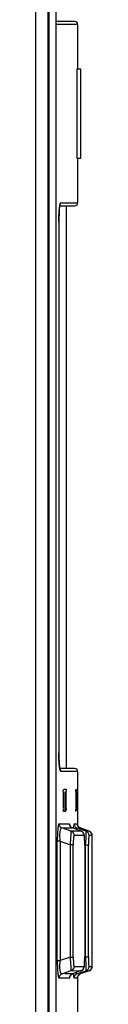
# Model space of a CAD drawing. Header units: inches. Extents: x 0 to 82.7, y 0 to 58.5.
# Tile 24 of 67: x 39.262 to 39.412, y 30.884 to 33.502. Entities that reach past the tile are written whole.
import ezdxf

# ---------------------------------------------------------------- set-up
doc = ezdxf.new("R2010")
doc.units = ezdxf.units.IN
doc.header["$LTSCALE"] = 4.547244
doc.header["$MEASUREMENT"] = 0
doc.layers.get('0').update_dxf_attribs({"linetype": 'CONTINUOUS'})

msp = doc.modelspace()

# ---------------------------------------------------------------- linework, layer by layer
at = {"color": 7, "linetype": 'CONTINUOUS'}
for p, q in [((39.2616, 20.1395), (39.2616, 35.8543)), ((39.2944, 20.1189), (39.2944, 35.8543)), ((39.2979, 20.0854), (39.2979, 35.854)), ((39.3151, 33.5265), (39.3151, 28.4253)), ((39.3652, 33.4975), (39.3151, 33.4975)), ((39.3731, 33.4897), (39.3151, 33.4897)), ((39.3731, 33.4897), (39.3731, 33.3708)), ((39.3714, 33.3708), (39.3714, 33.1345)), ((39.3814, 33.3708), (39.3714, 33.3708)), ((39.3814, 33.1345), (39.3814, 33.3708)), ((39.3714, 33.1345), (39.3814, 33.1345)), ((39.3731, 33.1345), (39.3731, 33.0152)), ((39.3279, 33.0152), (39.3726, 33.0152)), ((39.3238, 32.9897), (39.3232, 32.971)), ((39.3261, 33.0074), (39.3647, 33.0074)), ((39.3436, 31.5113), (39.3436, 33.0074)), ((39.3232, 32.9641), (39.3232, 31.553)), ((39.3232, 32.9641), (39.3232, 32.9641)), ((39.3232, 31.5546), (39.3232, 31.5546)), ((39.3652, 31.5113), (39.3256, 31.5113)), ((39.3273, 31.504), (39.3279, 31.5034)), ((39.3731, 31.5034), (39.3279, 31.5034)), ((39.3731, 31.5034), (39.3731, 31.3597)), ((39.335, 31.4483), (39.335, 31.405)), ((39.3357, 31.4562), (39.3415, 31.4562)), ((39.3388, 31.4483), (39.3388, 31.405)), ((39.3428, 31.4483), (39.3388, 31.4483)), ((39.3428, 31.405), (39.3428, 31.4483)), ((39.368, 31.4483), (39.3681, 31.4551)), ((39.368, 31.4483), (39.368, 31.405)), ((39.3705, 31.405), (39.3705, 31.4483)), ((39.3422, 31.3971), (39.3357, 31.3971)), ((39.3388, 31.405), (39.3428, 31.405)), ((39.3705, 31.405), (39.3705, 31.3982)), ((39.3237, 31.3641), (39.3516, 31.3641)), ((39.3563, 31.3442), (39.3315, 31.353)), ((39.3353, 31.353), (39.3571, 31.353)), ((39.3593, 31.3442), (39.3563, 31.3442)), ((39.3571, 31.353), (39.3593, 31.353)), ((39.3593, 31.353), (39.3593, 31.353)), ((39.3827, 31.3443), (39.3593, 31.3442)), ((39.3828, 31.3442), (39.3594, 31.353)), ((39.3634, 31.3641), (39.3721, 31.3641)), ((39.3843, 31.3482), (39.3711, 31.353)), ((39.3795, 31.3529), (39.3793, 31.353)), ((39.3803, 31.353), (39.3795, 31.3529)), ((39.4041, 31.3443), (39.3803, 31.353)), ((39.3803, 31.353), (39.3803, 31.353)), ((39.3803, 31.353), (39.3854, 31.3511)), ((39.3827, 31.3443), (39.3828, 31.3442)), ((39.3828, 31.3442), (39.3828, 31.3442)), ((39.3953, 31.3443), (39.3843, 31.3482)), ((39.3854, 31.3511), (39.4018, 31.3451)), ((39.4041, 31.3443), (39.3953, 31.3443)), ((39.3956, 31.3435), (39.3953, 31.3443)), ((39.4018, 31.3451), (39.4041, 31.3443)), ((39.4041, 31.3443), (39.4041, 31.3443)), ((39.3191, 31.0003), (39.3191, 31.3176)), ((39.3268, 31.3176), (39.3191, 31.3176)), ((39.3268, 31.3176), (39.3268, 31.0003)), ((39.3268, 31.3176), (39.3538, 31.3081)), ((39.3904, 31.3332), (39.364, 31.3332)), ((39.3942, 31.3077), (39.3956, 31.3259)), ((39.4022, 31.3239), (39.402, 31.3122)), ((39.4118, 31.3332), (39.4031, 31.3332)), ((39.412, 31.3275), (39.4119, 31.3328)), ((39.412, 31.3306), (39.412, 31.3312)), ((39.412, 31.3275), (39.412, 31.3299)), ((39.4121, 31.322), (39.412, 31.3275)), ((39.4121, 31.3072), (39.412, 31.3275)), ((39.4121, 31.3117), (39.4121, 31.322)), ((39.3538, 31.0098), (39.3538, 31.3081)), ((39.3615, 31.3081), (39.3538, 31.3081)), ((39.3615, 31.0098), (39.3615, 31.3081)), ((39.392, 31.3103), (39.392, 31.0112)), ((39.392, 31.3067), (39.392, 31.3067)), ((39.3942, 31.0102), (39.3942, 31.3077)), ((39.402, 31.3077), (39.3942, 31.3077)), ((39.402, 31.0102), (39.402, 31.3077)), ((39.4121, 31.0052), (39.4121, 31.3117)), ((39.3191, 31.0003), (39.3268, 31.0003)), ((39.3538, 31.0098), (39.3268, 31.0003)), ((39.3538, 31.0098), (39.3615, 31.0098)), ((39.3917, 30.9942), (39.392, 31.0064)), ((39.392, 31.0112), (39.392, 31.0112)), ((39.392, 31.0058), (39.392, 31.0112)), ((39.3942, 31.0102), (39.402, 31.0102)), ((39.3947, 31.0039), (39.3942, 31.0102)), ((39.3956, 30.9922), (39.3947, 31.0039)), ((39.412, 30.9932), (39.4121, 31.0052)), ((39.4121, 31.006), (39.4121, 31.0107)), ((39.3315, 30.9649), (39.3563, 30.9737)), ((39.3563, 30.9737), (39.3802, 30.9736)), ((39.3828, 30.9737), (39.3594, 30.9649)), ((39.364, 30.9847), (39.3904, 30.9847)), ((39.3802, 30.9736), (39.3827, 30.9736)), ((39.4041, 30.9736), (39.3803, 30.9649)), ((39.3828, 30.9737), (39.3827, 30.9736)), ((39.3828, 30.9737), (39.3828, 30.9737)), ((39.3842, 30.9696), (39.3953, 30.9736)), ((39.4041, 30.9736), (39.3853, 30.9667)), ((39.3982, 30.9736), (39.4015, 30.9736)), ((39.4015, 30.9736), (39.4036, 30.9736)), ((39.4031, 30.9847), (39.4114, 30.9847)), ((39.4041, 30.9736), (39.4041, 30.9736)), ((39.412, 30.9895), (39.412, 30.9932)), ((39.3516, 30.9538), (39.3237, 30.9538)), ((39.3418, 30.9649), (39.3393, 30.9649)), ((39.3593, 30.9649), (39.3418, 30.9649)), ((39.3593, 30.9649), (39.3593, 30.9649)), ((39.3726, 30.9538), (39.3634, 30.9538)), ((39.3704, 30.9651), (39.3711, 30.9649)), ((39.3711, 30.9649), (39.3842, 30.9696)), ((39.3726, 30.9538), (39.3727, 30.9552)), ((39.3731, 30.9585), (39.3731, 30.7593)), ((39.3794, 30.9649), (39.3802, 30.9649)), ((39.3802, 30.9649), (39.3803, 30.9649)), ((39.3853, 30.9667), (39.3803, 30.9649)), ((39.3803, 30.9649), (39.3803, 30.9649))]:
    msp.add_line(p, q, dxfattribs=at)
for points in [[(39.3232, 32.9646), (39.3232, 32.9678), (39.3232, 32.971), (39.3233, 32.9741), (39.3234, 32.9771), (39.3235, 32.98), (39.3236, 32.9829), (39.3237, 32.9856), (39.3238, 32.9883), (39.3239, 32.9908), (39.3241, 32.9932), (39.3242, 32.9955), (39.3244, 32.9976), (39.3246, 32.9996), (39.3248, 33.0015), (39.325, 33.0032), (39.3252, 33.0047), (39.3254, 33.0061), (39.3256, 33.0074), (39.3257, 33.0085), (39.3259, 33.0094), (39.3261, 33.0101), (39.3261, 33.0102)], [(39.3238, 31.5309), (39.3236, 31.5334), (39.3235, 31.536), (39.3235, 31.5386), (39.3234, 31.5414), (39.3233, 31.5442), (39.3233, 31.5471), (39.3232, 31.55), (39.3232, 31.553)], [(39.3242, 31.5241), (39.324, 31.5263), (39.3239, 31.5286), (39.3238, 31.5309)], [(39.3264, 31.5077), (39.3263, 31.5078), (39.3262, 31.5081), (39.3261, 31.5086), (39.3259, 31.5093), (39.3258, 31.5102), (39.3256, 31.5112), (39.3254, 31.5123), (39.3252, 31.5136), (39.325, 31.5151), (39.3248, 31.5166), (39.3247, 31.5183), (39.3245, 31.5201), (39.3243, 31.5221), (39.3242, 31.5241)], [(39.3593, 31.353), (39.3575, 31.3538), (39.3558, 31.355), (39.3545, 31.3563), (39.3536, 31.3576), (39.3531, 31.3586), (39.3528, 31.3593), (39.3527, 31.3597), (39.3527, 31.3597)], [(39.3744, 31.3578), (39.3738, 31.3588), (39.3734, 31.3598), (39.3731, 31.3607), (39.3729, 31.3615), (39.3728, 31.3621), (39.3727, 31.3624), (39.3727, 31.3625)], [(39.3804, 31.353), (39.379, 31.3535), (39.3779, 31.3542), (39.3768, 31.355), (39.3759, 31.3559), (39.3751, 31.3568), (39.3744, 31.3578)], [(39.392, 31.3103), (39.392, 31.3132), (39.392, 31.3161), (39.3919, 31.3187), (39.3918, 31.3212), (39.3917, 31.3236), (39.3916, 31.3257), (39.3915, 31.3277), (39.3913, 31.3294), (39.3912, 31.331), (39.391, 31.3324), (39.3908, 31.3337), (39.3906, 31.335), (39.3902, 31.3363), (39.3897, 31.3377), (39.3889, 31.3392), (39.3877, 31.3409), (39.3861, 31.3424), (39.3841, 31.3437), (39.3828, 31.3442)], [(39.4119, 31.3317), (39.4119, 31.3322), (39.4119, 31.3326), (39.4119, 31.333), (39.4119, 31.3334), (39.4119, 31.3338), (39.4118, 31.3343), (39.4117, 31.3349), (39.4116, 31.3356), (39.4114, 31.3364), (39.4111, 31.3374), (39.4106, 31.3385), (39.41, 31.3395), (39.4093, 31.3405), (39.4085, 31.3414), (39.4076, 31.3423), (39.4065, 31.3431), (39.4053, 31.3437), (39.4041, 31.3443)], [(39.3828, 30.9737), (39.3842, 30.9743), (39.3862, 30.9756), (39.3878, 30.9772), (39.389, 30.9789), (39.3898, 30.9805), (39.3903, 30.9819), (39.3906, 30.9832), (39.3909, 30.9845), (39.3911, 30.9858), (39.3912, 30.9873), (39.3914, 30.9889), (39.3915, 30.9908), (39.3916, 30.9928), (39.3917, 30.9951), (39.3918, 30.9975), (39.3919, 31.0001), (39.392, 31.0029), (39.392, 31.0058)], [(39.4041, 30.9736), (39.4052, 30.9741), (39.4064, 30.9747), (39.4074, 30.9755), (39.4084, 30.9763), (39.4092, 30.9772), (39.4099, 30.9782), (39.4105, 30.9792), (39.4109, 30.9802), (39.4113, 30.9812), (39.4116, 30.982), (39.4117, 30.9828), (39.4118, 30.9834), (39.4118, 30.9839), (39.4119, 30.9843), (39.4119, 30.9847), (39.4119, 30.985), (39.4119, 30.9854), (39.4119, 30.9858), (39.4119, 30.9863)], [(39.412, 30.9868), (39.412, 30.9874), (39.412, 30.9895)], [(39.3527, 30.9585), (39.3526, 30.9582), (39.3526, 30.9581), (39.3527, 30.9584), (39.3529, 30.9589), (39.3533, 30.9597), (39.3539, 30.9607), (39.3548, 30.9618), (39.356, 30.9631), (39.3577, 30.9642), (39.3593, 30.9649)], [(39.3727, 30.9553), (39.3727, 30.9552), (39.3727, 30.9551), (39.3727, 30.9552), (39.3727, 30.9553), (39.3727, 30.9557), (39.3728, 30.9563), (39.3731, 30.9572), (39.3734, 30.9581), (39.3739, 30.9592), (39.3745, 30.9603), (39.3753, 30.9614), (39.3763, 30.9624), (39.3769, 30.963)], [(39.3769, 30.963), (39.3772, 30.9632), (39.3776, 30.9635), (39.378, 30.9637), (39.3783, 30.964), (39.3787, 30.9642), (39.3791, 30.9644), (39.3795, 30.9646), (39.3799, 30.9648)]]:
    msp.add_lwpolyline(points, dxfattribs=at)
for centre, radius, start, end in [((39.3652, 33.4897), 0.00787, 0, 90), ((39.3652, 33.0152), 0.00787, 270.0001, 360), ((39.9229, 32.963), 0.5997, 179.2414, 179.9019), ((39.3652, 31.5034), 0.00787, 0, 89.9999), ((39.4001, 31.3333), 0.0117, 22.8642, 53.0643), ((40.0193, 31.3077), 0.6173, 179.5786, 179.9991), ((38.8982, 31.0115), 0.4938, 359.4106, 359.9645), ((37.3548, 31.008), 2.0573, 359.6115, 359.9448)]:
    msp.add_arc(centre, radius, start, end, dxfattribs=at)
for points, knots in [([(39.3279, 33.0152), (39.3272, 33.0151), (39.3263, 33.0122), (39.3247, 33.0044), (39.3242, 32.996), (39.3238, 32.9897)], [0, 0, 0, 0, 0.082543, 0.280288, 1, 1, 1, 1]), ([(39.3232, 31.5546), (39.3232, 31.5434), (39.3234, 31.5282), (39.3254, 31.5116), (39.3262, 31.5056), (39.3273, 31.504)], [0, 0, 0, 0, 0.661156, 0.886118, 1, 1, 1, 1]), ([(39.335, 31.4483), (39.335, 31.4492), (39.3349, 31.4503), (39.3354, 31.4553), (39.3356, 31.4542)], [0, 0, 0, 0, 0.470096, 1, 1, 1, 1]), ([(39.3422, 31.4562), (39.3428, 31.4562), (39.3424, 31.4528), (39.3427, 31.4514), (39.3426, 31.4498)], [0, 0, 0, 0, 0.258315, 1, 1, 1, 1]), ([(39.3704, 31.4562), (39.3709, 31.4562), (39.3699, 31.4528), (39.3705, 31.4515), (39.3705, 31.4499)], [0, 0, 0, 0, 0.250494, 1, 1, 1, 1]), ([(39.3357, 31.3971), (39.3351, 31.3971), (39.3354, 31.4005), (39.3351, 31.4019), (39.3352, 31.4035)], [0, 0, 0, 0, 0.259505, 1, 1, 1, 1]), ([(39.3388, 31.405), (39.3388, 31.4041), (39.3387, 31.4019), (39.339, 31.4002), (39.3385, 31.3979), (39.3384, 31.399), (39.3384, 31.3994)], [0, 0, 0, 0, 0.353652, 0.805344, 0.867107, 1, 1, 1, 1]), ([(39.3428, 31.405), (39.3428, 31.4041), (39.3429, 31.403), (39.3424, 31.3981), (39.3423, 31.3991)], [0, 0, 0, 0, 0.470491, 1, 1, 1, 1]), ([(39.3682, 31.3971), (39.3677, 31.3971), (39.3686, 31.4005), (39.368, 31.4018), (39.368, 31.4034)], [0, 0, 0, 0, 0.250916, 1, 1, 1, 1]), ([(39.3237, 31.3641), (39.3226, 31.3637), (39.3214, 31.3583), (39.3201, 31.3497), (39.3193, 31.3348), (39.3191, 31.3237), (39.3191, 31.3176)], [0, 0, 0, 0, 0.077163, 0.285878, 0.611718, 1, 1, 1, 1]), ([(39.3268, 31.3176), (39.3261, 31.3264), (39.3254, 31.3348), (39.3282, 31.3536), (39.3315, 31.353)], [0, 0, 0, 0, 0.723177, 1, 1, 1, 1]), ([(39.3538, 31.3081), (39.3545, 31.3166), (39.3552, 31.3286), (39.3566, 31.3407), (39.3563, 31.3442)], [0, 0, 0, 0, 0.70243, 1, 1, 1, 1]), ([(39.3634, 31.3641), (39.3625, 31.3635), (39.3629, 31.3585), (39.3621, 31.3551), (39.3619, 31.3521)], [0, 0, 0, 0, 0.254863, 1, 1, 1, 1]), ([(39.3711, 31.353), (39.3707, 31.3531), (39.3693, 31.3518), (39.3692, 31.3504), (39.369, 31.3494)], [0, 0, 0, 0, 0.312507, 1, 1, 1, 1]), ([(39.3956, 31.3259), (39.3957, 31.328), (39.3959, 31.3339), (39.3964, 31.3398), (39.3956, 31.3435)], [0, 0, 0, 0, 0.358489, 1, 1, 1, 1]), ([(39.364, 31.3332), (39.3634, 31.3332), (39.3628, 31.3298), (39.3621, 31.3256), (39.3616, 31.3173), (39.3615, 31.3114), (39.3615, 31.3081)], [0, 0, 0, 0, 0.076557, 0.28573, 0.611674, 1, 1, 1, 1]), ([(39.392, 31.3067), (39.392, 31.3101), (39.3919, 31.3161), (39.3919, 31.3249), (39.3909, 31.3292), (39.3911, 31.3332), (39.3904, 31.3332)], [0, 0, 0, 0, 0.379244, 0.705318, 0.922521, 1, 1, 1, 1]), ([(39.4031, 31.3332), (39.4024, 31.3328), (39.403, 31.3288), (39.4023, 31.3262), (39.4022, 31.3239)], [0, 0, 0, 0, 0.256289, 1, 1, 1, 1]), ([(39.3191, 31.0003), (39.3191, 30.9942), (39.3193, 30.9831), (39.3201, 30.9682), (39.3214, 30.9596), (39.3226, 30.9542), (39.3237, 30.9538)], [0, 0, 0, 0, 0.388291, 0.714191, 0.922891, 1, 1, 1, 1]), ([(39.3315, 30.9649), (39.3282, 30.9643), (39.3254, 30.9831), (39.3261, 30.9915), (39.3268, 31.0003)], [0, 0, 0, 0, 0.277183, 1, 1, 1, 1]), ([(39.3563, 30.9737), (39.3566, 30.9772), (39.3552, 30.9893), (39.3545, 31.0013), (39.3538, 31.0098)], [0, 0, 0, 0, 0.297694, 1, 1, 1, 1]), ([(39.3615, 31.0098), (39.3615, 31.0065), (39.3617, 31.0005), (39.3621, 30.9924), (39.3628, 30.988), (39.3634, 30.9848), (39.364, 30.9847)], [0, 0, 0, 0, 0.388638, 0.715016, 0.92285, 1, 1, 1, 1]), ([(39.402, 31.0102), (39.402, 31.0083), (39.402, 31.0017), (39.4022, 30.9951), (39.4024, 30.9903)], [0, 0, 0, 0, 0.282263, 1, 1, 1, 1]), ([(39.3827, 30.9736), (39.3832, 30.9738), (39.3842, 30.9743), (39.3852, 30.9749), (39.3857, 30.9753)], [0, 0, 0, 0, 0.498765, 1, 1, 1, 1]), ([(39.3904, 30.9847), (39.3912, 30.985), (39.3909, 30.9894), (39.3916, 30.9919), (39.3917, 30.9942)], [0, 0, 0, 0, 0.265378, 1, 1, 1, 1]), ([(39.3953, 30.9736), (39.3958, 30.9739), (39.3957, 30.976), (39.3964, 30.9818), (39.3958, 30.9878), (39.3956, 30.9922)], [0, 0, 0, 0, 0.081565, 0.281765, 1, 1, 1, 1]), ([(39.4024, 30.9903), (39.4024, 30.9897), (39.4026, 30.988), (39.4026, 30.9862), (39.4029, 30.9851)], [0, 0, 0, 0, 0.360126, 1, 1, 1, 1]), ([(39.4118, 30.9847), (39.4122, 30.9854), (39.4116, 30.9887), (39.412, 30.9917), (39.412, 30.9941)], [0, 0, 0, 0, 0.256019, 1, 1, 1, 1]), ([(39.3516, 30.9538), (39.3517, 30.9538), (39.3529, 30.9556), (39.3527, 30.9572), (39.3529, 30.9588)], [0, 0, 0, 0, 0.088992, 1, 1, 1, 1]), ([(39.3619, 30.9658), (39.362, 30.9644), (39.3623, 30.9606), (39.3623, 30.9566), (39.3631, 30.9544)], [0, 0, 0, 0, 0.377811, 1, 1, 1, 1]), ([(39.369, 30.9685), (39.3692, 30.9677), (39.3694, 30.9665), (39.37, 30.9653), (39.3704, 30.9651)], [0, 0, 0, 0, 0.63153, 1, 1, 1, 1]), ([(39.3726, 30.9538), (39.3726, 30.9561), (39.3729, 30.9601), (39.3762, 30.9613), (39.377, 30.9613)], [0, 0, 0, 0, 0.729834, 1, 1, 1, 1])]:
    msp.add_open_spline(points, degree=3, knots=knots, dxfattribs=at)
for points in [[(39.3261, 33.0102), (39.3273, 33.0116), (39.3279, 33.0135), (39.3279, 33.0152)], [(39.3261, 31.5085), (39.3273, 31.5071), (39.3279, 31.5052), (39.3279, 31.5034)], [(39.3237, 31.3641), (39.3237, 31.3621), (39.3242, 31.3602), (39.3251, 31.3585)], [(39.3251, 31.3585), (39.3263, 31.3563), (39.3288, 31.3536), (39.3312, 31.3541)], [(39.3593, 31.353), (39.3551, 31.3545), (39.3516, 31.3596), (39.3516, 31.3641)], [(39.3529, 31.3591), (39.3527, 31.3607), (39.3526, 31.3622), (39.352, 31.3636)], [(39.3563, 31.3442), (39.3605, 31.3427), (39.364, 31.3377), (39.364, 31.3332)], [(39.3634, 31.3641), (39.3634, 31.3616), (39.3642, 31.3582), (39.3665, 31.3575)], [(39.3662, 31.3564), (39.3675, 31.3549), (39.3692, 31.3537), (39.3711, 31.353)], [(39.3803, 31.353), (39.3761, 31.3545), (39.3726, 31.3596), (39.3726, 31.3641)], [(39.3868, 31.3417), (39.3856, 31.3428), (39.3842, 31.3437), (39.3827, 31.3443)], [(39.3904, 31.3332), (39.3904, 31.3363), (39.389, 31.3396), (39.3868, 31.3417)], [(39.3953, 31.3443), (39.3996, 31.3427), (39.4031, 31.3377), (39.4031, 31.3332)], [(39.364, 30.9847), (39.364, 30.9802), (39.3605, 30.9752), (39.3563, 30.9737)], [(39.3857, 30.9753), (39.3885, 30.9774), (39.3904, 30.9812), (39.3904, 30.9847)], [(39.4031, 30.9847), (39.4031, 30.9802), (39.3996, 30.9752), (39.3953, 30.9736)], [(39.4041, 30.9736), (39.4083, 30.9751), (39.4118, 30.9802), (39.4118, 30.9847)], [(39.3315, 30.9649), (39.3272, 30.9634), (39.3237, 30.9583), (39.3237, 30.9538)], [(39.3516, 30.9538), (39.3516, 30.9559), (39.3521, 30.9587), (39.354, 30.9597)], [(39.3536, 30.9604), (39.3548, 30.9623), (39.357, 30.9644), (39.3591, 30.964)], [(39.3711, 30.9649), (39.3669, 30.9634), (39.3634, 30.9583), (39.3634, 30.9538)]]:
    msp.add_open_spline(points, degree=3, dxfattribs=at)

doc.saveas('drawing.dxf')
